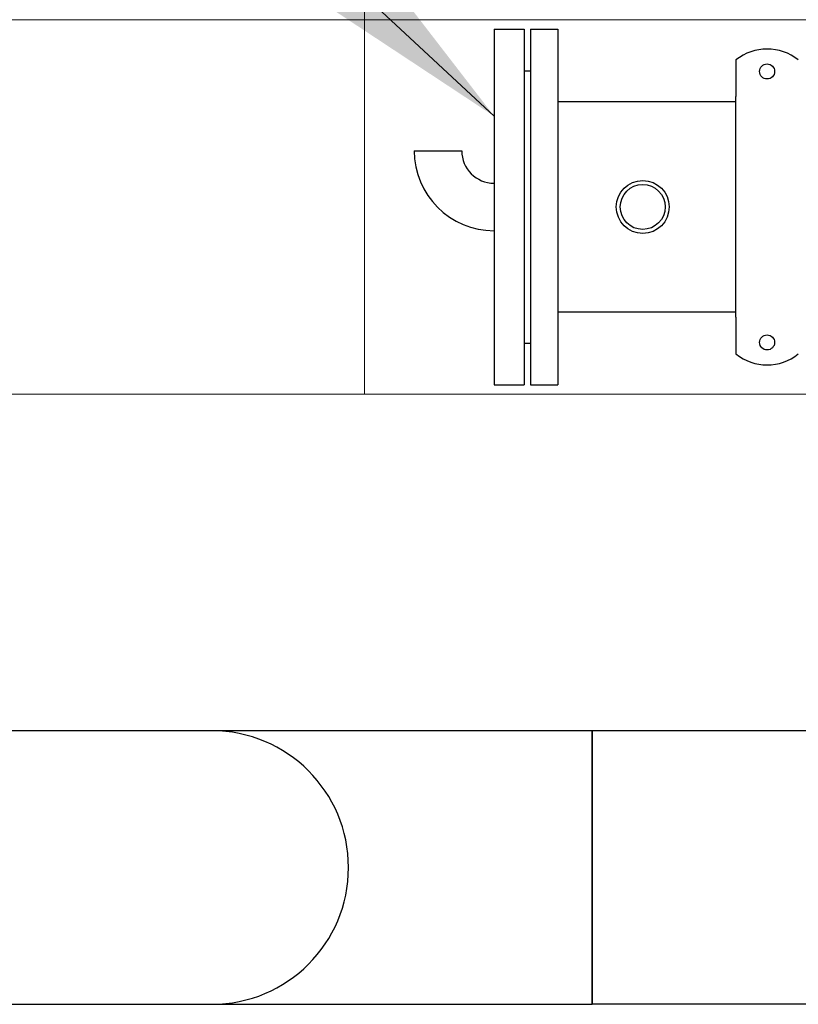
# Model space of a CAD drawing. Extents: x -89225 to 110569, y 13360 to 87647.
# Tile 192 of 256: x 29860 to 30483, y 57000 to 57788. Entities that reach past the tile are written whole.
import ezdxf

# ---------------------------------------------------------------- set-up
doc = ezdxf.new("R2010")
doc.units = 0
for name, color, linetype in [('Beluchtingstank', 253, 'Continuous'), ('Iv-Lines 035', 4, 'Continuous'), ('Iv-Lines 035 @ 100', 4, 'Continuous'), ('Iv-Lines 035 @ 50', 4, 'Continuous')]:
    doc.layers.add(name, color=color, linetype=linetype)
doc.styles.add('ISO', font='ISO.SHX')

# ---------------------------------------------------------------- blocks, each defined once
blk = doc.blocks.new('Leidingwerk beluchtingsinstallatie')
for p, q in [((1277561.19, -946452.85), (1277561.19, -946737.85)), ((1277561.19, -946452.85), (1277585.19, -946452.85)), ((1277585.19, -946452.85), (1277585.19, -946737.85)), ((1277590.19, -946452.85), (1277590.19, -946737.85)), ((1277590.19, -946452.85), (1277612.19, -946452.85)), ((1277612.19, -946452.85), (1277612.19, -946737.85)), ((1277754.8, -946477.63), (1277754.8, -946502.04)), ((1277585.19, -946486.35), (1277590.19, -946486.35)), ((1277754.8, -946502.04), (1277754.8, -946506.99)), ((1277754.8, -946511.21), (1277612.19, -946511.21)), ((1277754.8, -946683.71), (1277754.8, -946506.99)), ((1277497.19, -946550.35), (1277535.19, -946550.35)), ((1277754.8, -946679.49), (1277612.19, -946679.49)), ((1277754.8, -946683.71), (1277754.8, -946688.67)), ((1277754.8, -946688.67), (1277754.8, -946713.08)), ((1277585.19, -946704.35), (1277590.19, -946704.35)), ((1277561.19, -946737.85), (1277585.19, -946737.85)), ((1277590.19, -946737.85), (1277612.19, -946737.85)), ((1277334.99, -947014.81), (1277049.19, -947014.81)), ((1277639.79, -947014.81), (1277334.99, -947014.81)), ((1277639.79, -947014.81), (1277639.79, -947233.89)), ((1277639.79, -947233.89), (1277639.79, -947014.81)), ((1282350.19, -947014.81), (1277639.79, -947014.81)), ((1277049.19, -947233.89), (1277334.99, -947233.89)), ((1277334.99, -947233.89), (1277639.79, -947233.89)), ((1282350.19, -947233.89), (1277639.79, -947233.89))]:
    blk.add_line(p, q)
for centre, radius in [((1277779.8, -946486.85), 6), ((1277680.19, -946595.35), 21.2), ((1277680.19, -946595.35), 21.2), ((1277680.19, -946595.35), 18), ((1277779.8, -946703.85), 6)]:
    blk.add_circle(centre, radius)
for centre, radius, start, end in [((1277779.8, -946508.85), 40, 51.31781, 128.68219), ((1277561.19, -946550.35), 64, 180, 270), ((1277561.19, -946550.35), 26, 180, 270), ((1277779.8, -946681.85), 40, 231.31781, 308.68219), ((1277334.99, -947124.35), 109.54, 270, 90), ((1277334.99, -947124.35), 109.54, 270, 90)]:
    blk.add_arc(centre, radius, start, end)
blk = doc.blocks.new('*U66')
for points in [[(-3.525, 3.2762), (0, 0)], [(0, 0), (2.3239, 0)]]:
    blk.add_lwpolyline(points)
blk.add_circle((4.3099, 0), 1.986)
blk.add_solid([(-2.4672, 1.9043), (-3.525, 3.2762), (-2.0794, 2.3215)])
at = {"style": 'ISO'}
blk.add_attdef('NUMMER', (3.1459, -0.8347), '', height=1.8, dxfattribs=at)
blk = doc.blocks.new('*U536')
at = {"layer": 'Iv-Lines 035 @ 100'}
ref = blk.add_blockref('*U66', (29887.27, 58038.48), dxfattribs=dict(at, xscale=100, yscale=100, zscale=100, rotation=180))
ref.add_attrib('NUMMER', '36', (29397.19, 57946.47), dxfattribs={"layer": '0', "height": 180, "style": 'ISO'})
at = {"layer": 'Iv-Lines 035 @ 50'}
ref = blk.add_blockref('*U66', (29887.27, 58038.48), dxfattribs=dict(at, xscale=50, yscale=50, zscale=50, rotation=180))
ref.add_attrib('NUMMER', '36', (29642.23, 57992.48), dxfattribs={"layer": '0', "height": 90, "style": 'ISO'})

msp = doc.modelspace()

# ---------------------------------------------------------------- linework, layer by layer
at = {"layer": 'Beluchtingstank', "lineweight": 9, "ltscale": 0.01}
for p, q in [((30135.88, 57488.13), (30135.88, 85395.19)), ((28625.88, 57788.13), (30135.88, 57788.13)), ((30135.88, 57788.13), (50385.88, 57788.13)), ((28625.88, 57488.13), (30135.88, 57488.13)), ((30135.88, 57488.13), (50385.88, 57488.13))]:
    msp.add_line(p, q, dxfattribs=at)

# ---------------------------------------------------------------- block references
at = {"layer": 'Iv-Lines 035'}
for name, p in [('Leidingwerk beluchtingsinstallatie', (-1247321.42, 1004233.53)), ('*U536', (0, 0))]:
    msp.add_blockref(name, p, dxfattribs=at)

doc.saveas('drawing.dxf')
